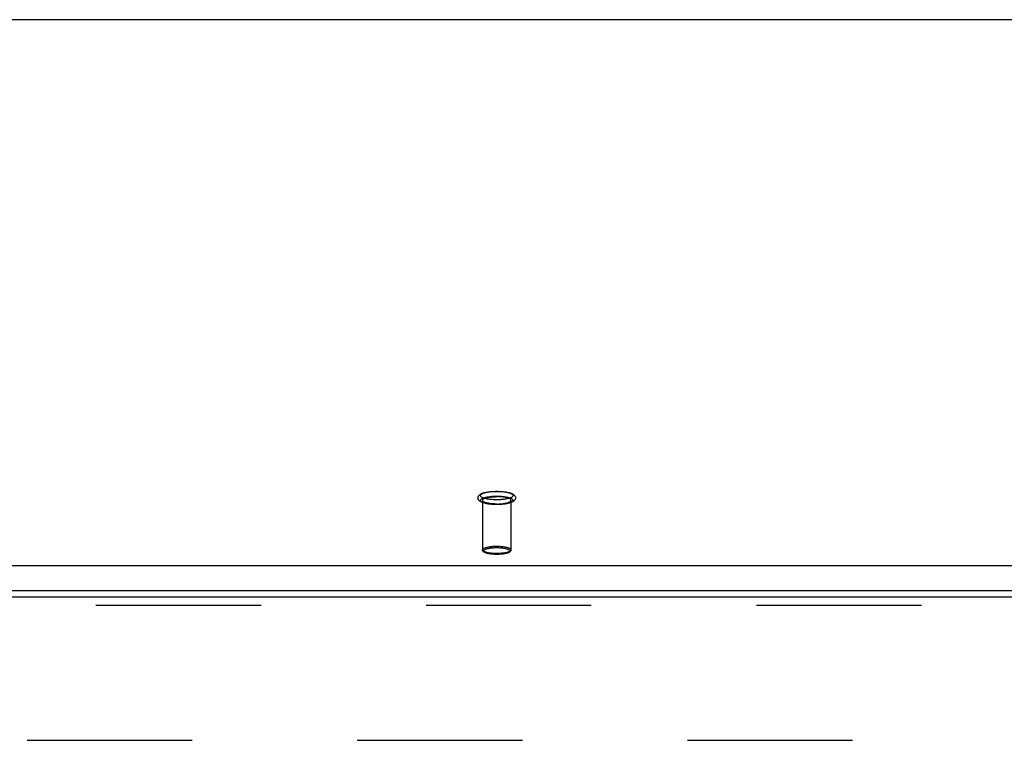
# Model space of a CAD drawing. Header units: inches. Extents: x 0 to 262, y 0 to 169.
# Tile 204 of 256: x 100 to 108, y 120 to 126. Entities that reach past the tile are written whole.
import ezdxf

# ---------------------------------------------------------------- set-up
doc = ezdxf.new("R2010")
doc.units = ezdxf.units.IN
doc.header["$LTSCALE"] = 14.384615
doc.header["$MEASUREMENT"] = 0
doc.linetypes.add('HIDDEN', pattern=[0.2, 0.1, -0.1])
doc.layers.get('0').update_dxf_attribs({"linetype": 'CONTINUOUS'})
doc.layers.add('DEFAULT_2', color=8, linetype='HIDDEN')
doc.layers.add('RIGHTHAND_DOOR_ASSEMBLY', color=7, linetype='CONTINUOUS')

msp = doc.modelspace()

# ---------------------------------------------------------------- linework, layer by layer
at = {"color": 7, "linetype": 'Continuous'}
for p, q in [((114.6787, 126.0058), (46.9987, 126.0058)), ((46.5731, 121.2492), (115.1043, 121.2492)), ((46.5887, 121.0309), (115.0887, 121.0309))]:
    msp.add_line(p, q, dxfattribs=at)
at = {"layer": 'DEFAULT_2', "color": 8, "linetype": 'HIDDEN'}
for p, q in [((103.7147, 121.8169), (103.7147, 121.3851)), ((103.9627, 121.8169), (103.9627, 121.3851)), ((82.4847, 119.7255), (115.0887, 119.7255))]:
    msp.add_line(p, q, dxfattribs=at)
for points in [[(103.8387, 121.7794), (103.827, 121.7795), (103.8153, 121.7799), (103.8038, 121.7805), (103.7924, 121.7813), (103.7813, 121.7824), (103.7704, 121.7837), (103.7599, 121.7853), (103.7497, 121.7871), (103.7399, 121.7891), (103.7305, 121.7915), (103.7215, 121.7941), (103.7135, 121.7969), (103.7065, 121.7998), (103.7005, 121.8028), (103.6953, 121.8059), (103.6907, 121.8091), (103.6868, 121.8125), (103.6834, 121.8161), (103.6806, 121.8199), (103.6783, 121.8239), (103.6767, 121.8281), (103.6756, 121.8324), (103.6752, 121.8368), (103.6754, 121.8412), (103.6762, 121.8456), (103.6777, 121.85), (103.6798, 121.8542), (103.6826, 121.8583), (103.686, 121.8621), (103.69, 121.8656), (103.6946, 121.869), (103.6999, 121.8722), (103.7061, 121.8753), (103.7131, 121.8782), (103.7213, 121.8811), (103.7303, 121.8838), (103.7397, 121.8861), (103.7496, 121.8882), (103.7598, 121.89), (103.7704, 121.8916), (103.7812, 121.8929), (103.7924, 121.894), (103.8038, 121.8948), (103.8153, 121.8954), (103.827, 121.8958), (103.8387, 121.8959)], [(103.8387, 121.8217), (103.8281, 121.8218), (103.8177, 121.8221), (103.8073, 121.8226), (103.797, 121.8233), (103.787, 121.8242), (103.7772, 121.8253), (103.7678, 121.8266), (103.7588, 121.828), (103.7503, 121.8297), (103.7422, 121.8315), (103.7347, 121.8334), (103.7277, 121.8355), (103.7214, 121.8377), (103.7157, 121.84), (103.7108, 121.8425), (103.7065, 121.845), (103.703, 121.8476), (103.7002, 121.8502), (103.6983, 121.8529), (103.6971, 121.8557), (103.6967, 121.8584), (103.6971, 121.8612), (103.6983, 121.8639), (103.7002, 121.8666), (103.703, 121.8693), (103.7065, 121.8719), (103.7108, 121.8744), (103.7157, 121.8768), (103.7214, 121.8791), (103.7277, 121.8814), (103.7347, 121.8834), (103.7422, 121.8854), (103.7503, 121.8872), (103.7588, 121.8888), (103.7678, 121.8903), (103.7772, 121.8916), (103.787, 121.8926), (103.797, 121.8936), (103.8073, 121.8943), (103.8177, 121.8948), (103.8281, 121.8951), (103.8387, 121.8952)], [(103.8387, 121.8959), (103.8504, 121.8958), (103.862, 121.8954), (103.8736, 121.8948), (103.8849, 121.894), (103.896, 121.8929), (103.9069, 121.8916), (103.9174, 121.89), (103.9276, 121.8882), (103.9375, 121.8862), (103.9468, 121.8838), (103.9558, 121.8812), (103.9639, 121.8784), (103.9708, 121.8755), (103.9768, 121.8725), (103.9821, 121.8694), (103.9866, 121.8662), (103.9906, 121.8628), (103.994, 121.8592), (103.9968, 121.8554), (103.999, 121.8514), (104.0007, 121.8472), (104.0017, 121.8429), (104.0022, 121.8385), (104.002, 121.8341), (104.0011, 121.8297), (103.9996, 121.8253), (103.9975, 121.8211), (103.9947, 121.817), (103.9913, 121.8132), (103.9873, 121.8097), (103.9827, 121.8063), (103.9774, 121.8031), (103.9713, 121.8), (103.9642, 121.7971), (103.956, 121.7942), (103.947, 121.7915), (103.9376, 121.7892), (103.9277, 121.7871), (103.9175, 121.7853), (103.907, 121.7837), (103.8961, 121.7824), (103.8849, 121.7813), (103.8736, 121.7805), (103.862, 121.7799), (103.8504, 121.7795), (103.8387, 121.7794)], [(103.8387, 121.8952), (103.8492, 121.8951), (103.8597, 121.8948), (103.8701, 121.8943), (103.8803, 121.8936), (103.8903, 121.8926), (103.9001, 121.8916), (103.9095, 121.8903), (103.9185, 121.8888), (103.9271, 121.8872), (103.9351, 121.8854), (103.9427, 121.8834), (103.9496, 121.8814), (103.9559, 121.8791), (103.9616, 121.8768), (103.9666, 121.8744), (103.9708, 121.8719), (103.9743, 121.8693), (103.9771, 121.8666), (103.9791, 121.8639), (103.9803, 121.8612), (103.9807, 121.8584), (103.9803, 121.8557), (103.9791, 121.8529), (103.9771, 121.8502), (103.9743, 121.8476), (103.9708, 121.845), (103.9666, 121.8425), (103.9616, 121.84), (103.9559, 121.8377), (103.9496, 121.8355), (103.9427, 121.8334), (103.9351, 121.8315), (103.9271, 121.8297), (103.9185, 121.828), (103.9095, 121.8266), (103.9001, 121.8253), (103.8903, 121.8242), (103.8803, 121.8233), (103.8701, 121.8226), (103.8597, 121.8221), (103.8492, 121.8218), (103.8387, 121.8217)], [(103.8387, 121.7801), (103.8281, 121.7802), (103.8177, 121.7805), (103.8073, 121.781), (103.797, 121.7817), (103.787, 121.7827), (103.7772, 121.7837), (103.7678, 121.785), (103.7588, 121.7865), (103.7503, 121.7881), (103.7422, 121.7899), (103.7347, 121.7919), (103.7277, 121.7939), (103.7214, 121.7962), (103.7157, 121.7985), (103.7108, 121.8009), (103.7065, 121.8034), (103.703, 121.806), (103.7002, 121.8087), (103.6983, 121.8114), (103.6971, 121.8141), (103.6967, 121.8169), (103.6971, 121.8196), (103.6983, 121.8224), (103.7002, 121.8251), (103.703, 121.8277), (103.7065, 121.8303), (103.7108, 121.8328), (103.7157, 121.8353), (103.7214, 121.8376), (103.7277, 121.8398), (103.7347, 121.8419), (103.7422, 121.8438), (103.7503, 121.8456), (103.7588, 121.8473), (103.7678, 121.8487), (103.7772, 121.85), (103.787, 121.8511), (103.797, 121.852), (103.8073, 121.8527), (103.8177, 121.8532), (103.8281, 121.8535), (103.8387, 121.8536)], [(103.7147, 121.8169), (103.7151, 121.8194), (103.7162, 121.8219), (103.7181, 121.8244), (103.7207, 121.8268), (103.7241, 121.8292), (103.7282, 121.8315), (103.7329, 121.8337), (103.7383, 121.8357), (103.7444, 121.8377), (103.751, 121.8396), (103.7581, 121.8413), (103.7658, 121.8428), (103.7739, 121.8442), (103.7824, 121.8455), (103.7912, 121.8465), (103.8003, 121.8474), (103.8097, 121.8481), (103.8193, 121.8486), (103.8289, 121.8489), (103.8387, 121.849)], [(103.8387, 121.7848), (103.8289, 121.7849), (103.8193, 121.7852), (103.8097, 121.7857), (103.8003, 121.7864), (103.7912, 121.7872), (103.7824, 121.7883), (103.7739, 121.7895), (103.7658, 121.7909), (103.7581, 121.7925), (103.751, 121.7942), (103.7444, 121.796), (103.7383, 121.798), (103.7329, 121.8001), (103.7282, 121.8023), (103.7241, 121.8046), (103.7207, 121.807), (103.7181, 121.8094), (103.7162, 121.8119), (103.7151, 121.8144), (103.7147, 121.8169)], [(103.8387, 121.8536), (103.8492, 121.8535), (103.8597, 121.8532), (103.8701, 121.8527), (103.8803, 121.852), (103.8903, 121.8511), (103.9001, 121.85), (103.9095, 121.8487), (103.9185, 121.8473), (103.9271, 121.8456), (103.9351, 121.8438), (103.9427, 121.8419), (103.9496, 121.8398), (103.9559, 121.8376), (103.9616, 121.8353), (103.9666, 121.8328), (103.9708, 121.8303), (103.9743, 121.8277), (103.9771, 121.8251), (103.9791, 121.8224), (103.9803, 121.8196), (103.9807, 121.8169), (103.9803, 121.8141), (103.9791, 121.8114), (103.9771, 121.8087), (103.9743, 121.806), (103.9708, 121.8034), (103.9666, 121.8009), (103.9616, 121.7985), (103.9559, 121.7962), (103.9496, 121.7939), (103.9427, 121.7919), (103.9351, 121.7899), (103.9271, 121.7881), (103.9185, 121.7865), (103.9095, 121.785), (103.9001, 121.7837), (103.8903, 121.7827), (103.8803, 121.7817), (103.8701, 121.781), (103.8597, 121.7805), (103.8492, 121.7802), (103.8387, 121.7801)], [(103.9627, 121.8169), (103.9623, 121.8194), (103.9611, 121.8219), (103.9592, 121.8244), (103.9566, 121.8268), (103.9532, 121.8292), (103.9492, 121.8315), (103.9444, 121.8337), (103.939, 121.8357), (103.933, 121.8377), (103.9263, 121.8396), (103.9192, 121.8413), (103.9116, 121.8428), (103.9035, 121.8442), (103.895, 121.8455), (103.8861, 121.8465), (103.877, 121.8474), (103.8676, 121.8481), (103.8581, 121.8486), (103.8484, 121.8489), (103.8387, 121.849)], [(103.8387, 121.7848), (103.8484, 121.7849), (103.8581, 121.7852), (103.8676, 121.7857), (103.877, 121.7864), (103.8861, 121.7872), (103.895, 121.7883), (103.9035, 121.7895), (103.9116, 121.7909), (103.9192, 121.7925), (103.9263, 121.7942), (103.933, 121.796), (103.939, 121.798), (103.9444, 121.8001), (103.9492, 121.8023), (103.9532, 121.8046), (103.9566, 121.807), (103.9592, 121.8094), (103.9611, 121.8119), (103.9623, 121.8144), (103.9627, 121.8169)], [(103.7147, 121.3851), (103.7151, 121.3877), (103.7162, 121.3902), (103.7182, 121.3927), (103.7209, 121.3951), (103.7243, 121.3975), (103.7285, 121.3998), (103.7334, 121.4021), (103.7389, 121.4042), (103.7451, 121.4062), (103.7518, 121.408), (103.7591, 121.4097), (103.767, 121.4113), (103.7753, 121.4127), (103.784, 121.4139), (103.793, 121.415), (103.8022, 121.4158), (103.8115, 121.4164), (103.8207, 121.4169), (103.8298, 121.4171), (103.8387, 121.4172)], [(103.8387, 121.353), (103.8298, 121.3531), (103.8207, 121.3534), (103.8115, 121.3538), (103.8022, 121.3544), (103.793, 121.3553), (103.784, 121.3563), (103.7753, 121.3575), (103.767, 121.3589), (103.7592, 121.3605), (103.7519, 121.3622), (103.7451, 121.3641), (103.7389, 121.366), (103.7334, 121.3681), (103.7285, 121.3704), (103.7244, 121.3727), (103.7209, 121.3751), (103.7182, 121.3775), (103.7162, 121.38), (103.7151, 121.3826), (103.7147, 121.3851)], [(103.8387, 121.3456), (103.8296, 121.3457), (103.8205, 121.346), (103.8116, 121.3464), (103.8027, 121.3471), (103.7941, 121.3479), (103.7857, 121.3489), (103.7776, 121.3501), (103.7698, 121.3514), (103.7624, 121.3529), (103.7553, 121.3546), (103.7486, 121.3565), (103.7423, 121.3586), (103.7367, 121.3609), (103.7317, 121.3632), (103.7276, 121.3656), (103.7241, 121.3681), (103.7212, 121.3706), (103.7189, 121.3733), (103.717, 121.3762), (103.7157, 121.3791), (103.7149, 121.3821), (103.7147, 121.3851)], [(103.8387, 121.3459), (103.8305, 121.346), (103.8222, 121.3463), (103.8137, 121.3467), (103.8052, 121.3473), (103.7967, 121.348), (103.7884, 121.349), (103.7804, 121.3501), (103.7728, 121.3514), (103.7656, 121.3528), (103.7589, 121.3544), (103.7526, 121.3561), (103.747, 121.3579), (103.7419, 121.3599), (103.7374, 121.3619), (103.7336, 121.364), (103.7304, 121.3662), (103.7279, 121.3685), (103.7261, 121.3708), (103.725, 121.3731), (103.7247, 121.3754), (103.725, 121.3778), (103.7261, 121.3801), (103.7279, 121.3824), (103.7304, 121.3847), (103.7336, 121.3869), (103.7374, 121.389), (103.7419, 121.391), (103.747, 121.393), (103.7526, 121.3948), (103.7588, 121.3965), (103.7655, 121.3981), (103.7727, 121.3995), (103.7804, 121.4008), (103.7884, 121.4019), (103.7967, 121.4029), (103.8051, 121.4037), (103.8137, 121.4042), (103.8222, 121.4046), (103.8305, 121.4049), (103.8387, 121.405)], [(103.8387, 121.4172), (103.8475, 121.4171), (103.8566, 121.4169), (103.8658, 121.4164), (103.8751, 121.4158), (103.8843, 121.415), (103.8933, 121.4139), (103.902, 121.4127), (103.9103, 121.4113), (103.9182, 121.4097), (103.9255, 121.408), (103.9322, 121.4062), (103.9384, 121.4042), (103.9439, 121.4021), (103.9488, 121.3999), (103.953, 121.3975), (103.9564, 121.3952), (103.9591, 121.3927), (103.9611, 121.3902), (103.9623, 121.3877), (103.9627, 121.3851)], [(103.8387, 121.405), (103.8468, 121.4049), (103.8552, 121.4046), (103.8636, 121.4042), (103.8722, 121.4037), (103.8806, 121.4029), (103.8889, 121.4019), (103.8969, 121.4008), (103.9046, 121.3995), (103.9118, 121.3981), (103.9185, 121.3965), (103.9247, 121.3948), (103.9303, 121.393), (103.9354, 121.3911), (103.9399, 121.389), (103.9438, 121.3869), (103.9469, 121.3847), (103.9494, 121.3824), (103.9512, 121.3801), (103.9523, 121.3778), (103.9527, 121.3755), (103.9523, 121.3731), (103.9512, 121.3708), (103.9494, 121.3685), (103.947, 121.3662), (103.9438, 121.364), (103.9399, 121.3619), (103.9355, 121.3599), (103.9304, 121.3579), (103.9247, 121.3561), (103.9185, 121.3544), (103.9118, 121.3528), (103.9046, 121.3514), (103.8969, 121.3501), (103.8889, 121.349), (103.8807, 121.348), (103.8722, 121.3473), (103.8637, 121.3467), (103.8552, 121.3463), (103.8469, 121.346), (103.8387, 121.3459)], [(103.9627, 121.3851), (103.9623, 121.3826), (103.9611, 121.38), (103.9592, 121.3775), (103.9565, 121.3751), (103.953, 121.3727), (103.9488, 121.3704), (103.944, 121.3682), (103.9384, 121.3661), (103.9323, 121.3641), (103.9255, 121.3622), (103.9182, 121.3605), (103.9104, 121.3589), (103.9021, 121.3575), (103.8934, 121.3563), (103.8843, 121.3553), (103.8752, 121.3544), (103.8659, 121.3538), (103.8566, 121.3534), (103.8476, 121.3531), (103.8387, 121.353)], [(103.9627, 121.3851), (103.9624, 121.3821), (103.9616, 121.3791), (103.9603, 121.3761), (103.9584, 121.3733), (103.956, 121.3706), (103.9531, 121.368), (103.9496, 121.3656), (103.9455, 121.3632), (103.9405, 121.3608), (103.9348, 121.3586), (103.9286, 121.3565), (103.9219, 121.3546), (103.9148, 121.3529), (103.9073, 121.3514), (103.8996, 121.35), (103.8915, 121.3489), (103.8831, 121.3479), (103.8745, 121.3471), (103.8657, 121.3464), (103.8568, 121.346), (103.8477, 121.3457), (103.8387, 121.3456)]]:
    msp.add_lwpolyline(points, dxfattribs=at)
at = {"layer": 'RIGHTHAND_DOOR_ASSEMBLY', "color": 3, "linetype": 'Continuous'}
msp.add_line((81.3834, 120.9755), (116.1699, 120.9755), dxfattribs=at)
at = {"layer": 'RIGHTHAND_DOOR_ASSEMBLY', "color": 8, "linetype": 'HIDDEN'}
msp.add_line((116.1699, 120.9005), (81.3834, 120.9005), dxfattribs=at)

doc.saveas('drawing.dxf')
